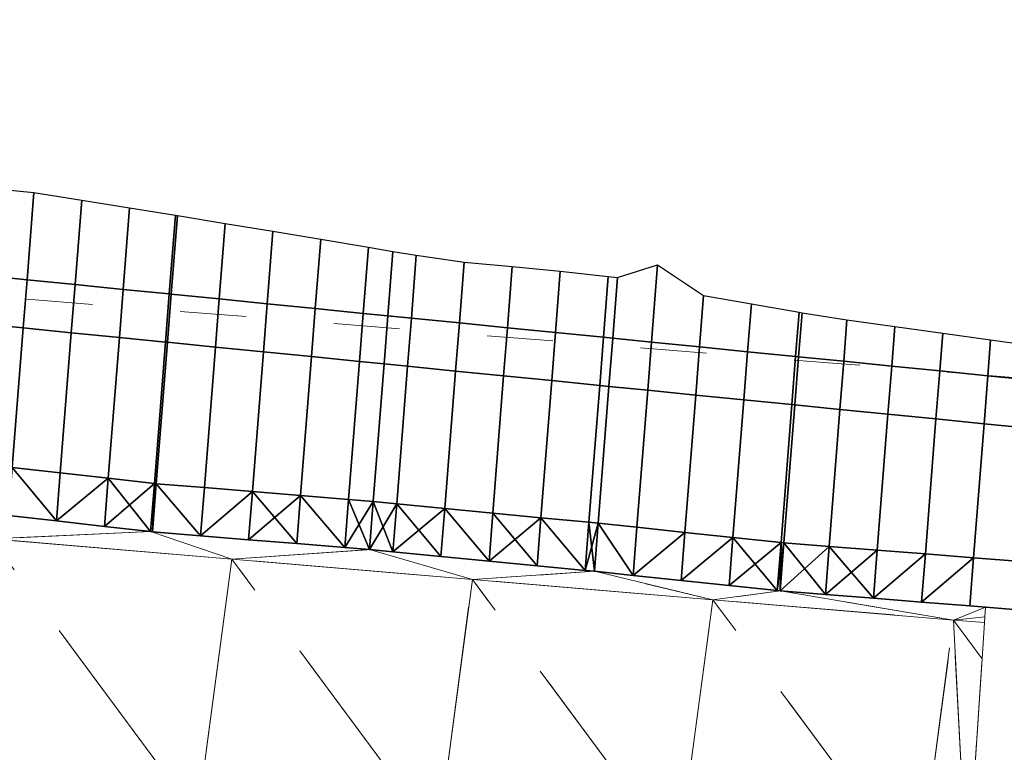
# Model space of a CAD drawing. Extents: x 1898858 to 1901081, y 702374 to 703323.
# Tile 253 of 256: x 1900358 to 1900399, y 703190 to 703220. Entities that reach past the tile are written whole.
import ezdxf

# ---------------------------------------------------------------- set-up
doc = ezdxf.new("R2010")
doc.units = 0
doc.header["$MEASUREMENT"] = 0
for name, pattern in [('DGN Style 3', [12.756288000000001, 9.111634, -3.644654]), ('DGN Style 5', [6.378144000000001, 2.73349, -3.644654]), ('stream', [1.3999990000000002, 0.699999, -0.1, 0.1, -0.1, 0.1, -0.1, 0.1, -0.1]), ('teleex', [0])]:
    doc.linetypes.add(name, pattern=pattern)
for name, color, linetype, lineweight in [('DR_P_Ditch', 133, 'stream', 13), ('DT_P_Tie', 94, 'Continuous', 0), ('MD_P_AGST_B', 8, 'Continuous', 30), ('MD_P_AGST_T', 8, 'Continuous', 30), ('MD_P_Stabilized_Aggregate', 8, 'Continuous', 30), ('MD_P_Surface_Ditch', 140, 'Continuous', 30), ('MD_P_Surface_Finished_Grade', 94, 'Continuous', 30), ('MD_X_Asphalt_Pavement', 171, 'DGN Style 3', 0), ('UT_X_Telecom', 30, 'teleex', 0)]:
    doc.layers.add(name, color=color, linetype=linetype, lineweight=lineweight)

# ---------------------------------------------------------------- blocks, each defined once
blk = doc.blocks.new('*U17')
at = {"layer": 'MD_P_AGST_B'}
blk.add_polyline3d([(1900357.649857, 703201.403469, 988.365086), (1900359.638356, 703201.178735, 988.343165), (1900361.626854, 703200.954001, 988.321244), (1900363.538785, 703200.73792, 988.300167), (1900363.615536, 703200.7316, 988.299934), (1900365.608803, 703200.567475, 988.293891), (1900367.602071, 703200.403349, 988.287848), (1900369.595338, 703200.239223, 988.281805), (1900371.588606, 703200.075097, 988.275762), (1900372.609538, 703199.991033, 988.272667), (1900373.580805, 703199.897398, 988.278296), (1900375.571883, 703199.705447, 988.289837), (1900377.562961, 703199.513495, 988.301378), (1900379.554039, 703199.321544, 988.312919), (1900381.545117, 703199.129593, 988.324459), (1900381.925958, 703199.092878, 988.326667), (1900383.535042, 703198.922985, 988.325274), (1900385.524693, 703198.712911, 988.323551), (1900387.514345, 703198.502836, 988.321829), (1900389.503997, 703198.292762, 988.320106), (1900389.626649, 703198.279811, 988.32), (1900391.497521, 703198.131894, 988.332854), (1900393.491299, 703197.97426, 988.346552), (1900395.485078, 703197.816625, 988.36025), (1900397.478856, 703197.658991, 988.373948), (1900399.472634, 703197.501356, 988.387646)], dxfattribs=at)
blk = doc.blocks.new('*U18')
at = {"layer": 'DR_P_Ditch'}
blk.add_polyline3d([(1900356.271565, 703209.382809, 987.619561), (1900358.262107, 703209.184045, 987.599023), (1900360.252649, 703208.98528, 987.578486), (1900362.243191, 703208.786515, 987.557948), (1900364.157087, 703208.595404, 987.538201), (1900364.233732, 703208.587751, 987.53741), (1900366.224274, 703208.388986, 987.516872), (1900368.214816, 703208.190222, 987.496334), (1900370.205358, 703207.991457, 987.475796), (1900372.1959, 703207.792693, 987.455258), (1900373.215436, 703207.690887, 987.444739), (1900374.186441, 703207.593928, 987.434721), (1900376.176983, 703207.395164, 987.414183), (1900378.167525, 703207.196399, 987.393645), (1900380.158067, 703206.997634, 987.373107), (1900382.148609, 703206.79887, 987.352569), (1900382.529347, 703206.760851, 987.348641), (1900384.13915, 703206.600105, 987.332031), (1900386.129692, 703206.401341, 987.311493), (1900388.120234, 703206.202576, 987.290956), (1900390.110776, 703206.003812, 987.270418), (1900390.233483, 703205.991559, 987.269152), (1900392.101318, 703205.805047, 987.24988), (1900394.091859, 703205.606282, 987.229342), (1900396.082401, 703205.407518, 987.208804), (1900398.072943, 703205.208753, 987.188266), (1900400.063485, 703205.009989, 987.167728)], dxfattribs=at)
blk = doc.blocks.new('*U19')
at = {"layer": 'DR_P_Ditch'}
blk.add_polyline3d([(1900356.114671, 703207.388973, 987.619561), (1900358.105213, 703207.190208, 987.599023), (1900360.095755, 703206.991443, 987.578486), (1900362.086297, 703206.792679, 987.557948), (1900364.000193, 703206.601568, 987.538201), (1900364.076838, 703206.593914, 987.53741), (1900366.06738, 703206.39515, 987.516872), (1900368.057922, 703206.196385, 987.496334), (1900370.048464, 703205.997621, 987.475796), (1900372.039006, 703205.798856, 987.455258), (1900373.058542, 703205.697051, 987.444739), (1900374.029547, 703205.600092, 987.434721), (1900376.020089, 703205.401327, 987.414183), (1900378.010631, 703205.202562, 987.393645), (1900380.001173, 703205.003798, 987.373107), (1900381.991715, 703204.805033, 987.352569), (1900382.372453, 703204.767015, 987.348641), (1900383.982256, 703204.606269, 987.332031), (1900385.972798, 703204.407504, 987.311493), (1900387.96334, 703204.20874, 987.290956), (1900389.953882, 703204.009975, 987.270418), (1900390.076589, 703203.997722, 987.269152), (1900391.944424, 703203.81121, 987.24988), (1900393.934965, 703203.612446, 987.229342), (1900395.925507, 703203.413681, 987.208804), (1900397.916049, 703203.214917, 987.188266), (1900399.906591, 703203.016152, 987.167728)], dxfattribs=at)
blk = doc.blocks.new('*U20')
at = {"layer": 'MD_P_AGST_T'}
blk.add_polyline3d([(1900357.649857, 703201.403469, 988.69842), (1900359.638356, 703201.178735, 988.676498), (1900361.626854, 703200.954001, 988.654577), (1900363.538785, 703200.73792, 988.6335), (1900363.615536, 703200.7316, 988.633267), (1900365.608803, 703200.567475, 988.627224), (1900367.602071, 703200.403349, 988.621181), (1900369.595338, 703200.239223, 988.615138), (1900371.588606, 703200.075097, 988.609095), (1900372.609538, 703199.991033, 988.606), (1900373.580805, 703199.897398, 988.61163), (1900375.571883, 703199.705447, 988.62317), (1900377.562961, 703199.513495, 988.634711), (1900379.554039, 703199.321544, 988.646252), (1900381.545117, 703199.129593, 988.657793), (1900381.925958, 703199.092878, 988.66), (1900383.535042, 703198.922985, 988.658607), (1900385.524693, 703198.712911, 988.656884), (1900387.514345, 703198.502836, 988.655162), (1900389.503997, 703198.292762, 988.65344), (1900389.626649, 703198.279811, 988.653333), (1900391.497521, 703198.131894, 988.666187), (1900393.491299, 703197.97426, 988.679885), (1900395.485078, 703197.816625, 988.693583), (1900397.478856, 703197.658991, 988.707281), (1900399.472634, 703197.501356, 988.720979)], dxfattribs=at)
blk = doc.blocks.new('*U21')
at = {"layer": 'DT_P_Tie'}
blk.add_polyline3d([(1900356.556247, 703213.000597, 988.974285), (1900358.546494, 703212.798079, 988.940255), (1900360.52847, 703212.490467, 988.8676), (1900362.509422, 703212.169832, 988.790927), (1900364.413934, 703211.85947, 988.717225), (1900364.490201, 703211.846998, 988.714274), (1900366.470802, 703211.521903, 988.637643), (1900368.45122, 703211.194486, 988.561034), (1900370.43145, 703210.864682, 988.484447), (1900372.411488, 703210.532423, 988.407883), (1900373.425567, 703210.361271, 988.368677), (1900374.391326, 703210.197641, 988.331344), (1900376.37559, 703209.919095, 988.274891), (1900378.366909, 703209.730203, 988.249246), (1900380.358247, 703209.541562, 988.223619), (1900382.347048, 703209.320668, 988.195683), (1900382.727453, 703209.278417, 988.190339), (1900384.390764, 703209.79765, 988.401067), (1900386.297248, 703208.530665, 988.023391), (1900388.276115, 703208.183534, 987.95325), (1900390.254982, 703207.836404, 987.883109), (1900390.376969, 703207.815005, 987.878785), (1900392.236535, 703207.52342, 987.824384), (1900394.220873, 703207.245814, 987.777487), (1900396.205211, 703206.968209, 987.73059), (1900398.189549, 703206.690603, 987.683694), (1900400.173887, 703206.412998, 987.636797)], dxfattribs=at)

msp = doc.modelspace()

# ---------------------------------------------------------------- linework, layer by layer
at = {"layer": 'UT_X_Telecom', "linetype": 'DGN Style 5', "extrusion": (0.0789997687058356, 0.9968746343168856, 2.8951e-12), "elevation": 851138.456338, "flags": 128}
msp.add_lwpolyline([(-1838718.944302, 990.716486), (-1838728.944302, 990.113192), (-1838738.944302, 989.670239), (-1838748.944302, 989.95938), (-1838758.944302, 989.90723), (-1838767.953956, 989.860245), (-1838768.944302, 989.696413), (-1838770.270252, 989.477062), (-1838778.944302, 989.299055), (-1838788.944302, 989.093838), (-1838798.944302, 988.88862), (-1838808.944302, 988.683403), (-1838814.619028, 988.566948), (-1838818.944302, 987.517631), (-1838820.108448, 987.235208), (-1838828.944302, 987.13494), (-1838838.944302, 987.021461), (-1838848.944302, 986.907983), (-1838858.944302, 986.794505), (-1838868.944302, 986.681026), (-1838878.944302, 986.567548), (-1838888.445151, 986.459734), (-1838888.944302, 986.44499), (-1838898.944302, 986.149602), (-1838908.944302, 985.854214), (-1838918.944302, 985.558827), (-1838928.944302, 985.263439), (-1838938.944302, 984.968051), (-1838941.789578, 984.884005), (-1838948.944302, 985.268741), (-1838958.944302, 985.806477), (-1838968.944302, 986.344213), (-1838978.944302, 986.88195), (-1838988.944302, 987.419686), (-1838995.345329, 987.763892), (-1838998.944302, 987.34505), (-1839005.163959, 986.621216), (-1839008.944302, 986.958349), (-1839010.505526, 987.09758), (-1839018.944302, 987.071488), (-1839028.944302, 987.040569), (-1839038.944302, 987.00965), (-1839039.967709, 987.006485), (-1839048.944302, 987.463552), (-1839058.944302, 987.972729), (-1839068.944302, 988.481906), (-1839076.236316, 988.853198), (-1839078.944302, 988.60211), (-1839087.50097, 987.808726), (-1839088.944302, 987.986175), (-1839096.447939, 988.908703)], dxfattribs=at)

# ---------------------------------------------------------------- block references
at = {"layer": 'DR_P_Ditch'}
for name in ['*U18', '*U19']:
    msp.add_blockref(name, (0, 0), dxfattribs=at)
at = {"layer": 'DT_P_Tie'}
msp.add_blockref('*U21', (0, 0), dxfattribs=at)
at = {"layer": 'MD_P_AGST_B'}
msp.add_blockref('*U17', (0, 0), dxfattribs=at)
at = {"layer": 'MD_P_AGST_T'}
msp.add_blockref('*U20', (0, 0), dxfattribs=at)

# ---------------------------------------------------------------- meshes
at = {"layer": 'MD_P_Stabilized_Aggregate'}
mesh = msp.add_polyface(dxfattribs=at)
corners = [(1900345.540238, 703200.481817, 988.920811), (1900345.697132, 703202.475653, 988.840811), (1900347.690076, 703202.307419, 988.816667), (1900347.533182, 703200.313583, 988.896667), (1900345.697132, 703202.475653, 988.507477), (1900347.690076, 703202.307419, 988.483334), (1900347.533182, 703200.313583, 988.563334), (1900349.683021, 703202.139185, 988.792524), (1900349.526127, 703200.145349, 988.872524), (1900349.683021, 703202.139185, 988.459191), (1900349.526127, 703200.145349, 988.539191), (1900351.519071, 703199.977115, 988.848381), (1900351.675965, 703201.970952, 988.768381), (1900351.675965, 703201.970952, 988.435047), (1900351.519071, 703199.977115, 988.515047), (1900353.668909, 703201.802718, 988.744237), (1900353.512015, 703199.808881, 988.824237), (1900353.668909, 703201.802718, 988.410904), (1900353.512015, 703199.808881, 988.490904), (1900355.28342, 703199.659348, 988.802778), (1900355.440314, 703201.653185, 988.722778), (1900355.440314, 703201.653185, 988.389444), (1900355.28342, 703199.659348, 988.469444), (1900355.661359, 703201.628203, 988.720341), (1900355.504465, 703199.634367, 988.800341), (1900355.661359, 703201.628203, 988.387008), (1900355.504465, 703199.634367, 988.467008), (1900357.649857, 703201.403469, 988.69842), (1900357.492963, 703199.409632, 988.77842), (1900357.649857, 703201.403469, 988.365086), (1900357.492963, 703199.409632, 988.445086), (1900359.481462, 703199.184898, 988.756498), (1900359.638356, 703201.178735, 988.676498), (1900359.638356, 703201.178735, 988.343165), (1900359.481462, 703199.184898, 988.423165), (1900361.626854, 703200.954001, 988.654577), (1900361.626854, 703200.954001, 988.321244), (1900361.46996, 703198.960164, 988.734577), (1900361.46996, 703198.960164, 988.401244)]
mesh.append_faces([[corners[k] for k in face] for face in [(0, 1, 2, 3), (3, 2, 7, 8), (2, 5, 9, 7), (5, 6, 10, 9), (6, 3, 8, 10), (11, 12, 15, 16), (12, 13, 17, 15), (14, 11, 16, 18), (15, 17, 21, 20), (18, 16, 19, 22), (19, 20, 23, 24), (20, 21, 25, 23), (24, 23, 27, 28), (23, 25, 29, 27), (26, 24, 28, 30), (30, 28, 31, 34), (32, 33, 36, 35), (34, 31, 37, 38)]])
mesh.append_faces([[corners[k] for k in face] for face in [(2, 4, 5), (4, 6, 5), (11, 7, 12), (12, 9, 13), (13, 10, 14), (14, 8, 11), (17, 14, 18), (19, 15, 20), (21, 18, 22), (25, 22, 26), (26, 19, 24), (29, 26, 30), (31, 27, 32), (32, 29, 33), (29, 34, 33)]], dxfattribs={"vtx0": -1})
mesh.append_faces([[corners[k] for k in face] for face in [(8, 7, 11), (7, 9, 12), (9, 10, 13), (10, 8, 14), (13, 14, 17), (16, 15, 19), (17, 18, 21), (21, 22, 25), (22, 19, 26), (25, 26, 29), (28, 27, 31), (27, 29, 32), (33, 34, 36)]], dxfattribs={"vtx1": -1})
mesh.append_faces([[corners[k] for k in face] for face in [(29, 30, 34), (31, 32, 35)]], dxfattribs={"vtx2": -1})
mesh = msp.add_polyface(dxfattribs=at)
corners = [(1900359.481462, 703199.184898, 988.756498), (1900361.626854, 703200.954001, 988.654577), (1900361.46996, 703198.960164, 988.734577), (1900361.626854, 703200.954001, 988.321244), (1900359.481462, 703199.184898, 988.423165), (1900361.46996, 703198.960164, 988.401244), (1900363.381891, 703198.744083, 988.7135), (1900363.538785, 703200.73792, 988.6335), (1900363.538785, 703200.73792, 988.300167), (1900363.381891, 703198.744083, 988.380167), (1900363.458642, 703198.737764, 988.713267), (1900363.615536, 703200.7316, 988.633267), (1900363.615536, 703200.7316, 988.299934), (1900363.458642, 703198.737764, 988.379934), (1900365.451909, 703198.573638, 988.707224), (1900365.608803, 703200.567475, 988.627224), (1900365.608803, 703200.567475, 988.293891), (1900365.451909, 703198.573638, 988.373891), (1900367.602071, 703200.403349, 988.621181), (1900367.445177, 703198.409512, 988.701181), (1900367.602071, 703200.403349, 988.287848), (1900367.445177, 703198.409512, 988.367848), (1900369.438444, 703198.245386, 988.695138), (1900369.595338, 703200.239223, 988.615138), (1900369.595338, 703200.239223, 988.281805), (1900369.438444, 703198.245386, 988.361805), (1900371.588606, 703200.075097, 988.609095), (1900371.431712, 703198.08126, 988.689095), (1900371.588606, 703200.075097, 988.275762), (1900371.431712, 703198.08126, 988.355762), (1900372.452644, 703197.997197, 988.686), (1900372.609538, 703199.991033, 988.606), (1900372.609538, 703199.991033, 988.272667), (1900372.452644, 703197.997197, 988.352667)]
mesh.append_faces([[corners[k] for k in face] for face in [(5, 2, 6, 9), (7, 8, 12, 11), (9, 6, 10, 13), (11, 12, 16, 15), (15, 16, 20, 18), (17, 14, 19, 21), (18, 20, 24, 23), (21, 19, 22, 25), (22, 23, 26, 27), (23, 24, 28, 26)]])
mesh.append_faces([[corners[k] for k in face] for face in [(0, 1, 2), (3, 4, 5), (6, 1, 7), (7, 3, 8), (8, 5, 9), (10, 7, 11), (8, 13, 12), (14, 11, 15), (12, 17, 16), (17, 10, 14), (14, 18, 19), (20, 17, 21), (22, 18, 23), (24, 21, 25), (24, 29, 28), (25, 27, 29), (30, 26, 31), (32, 29, 33), (33, 27, 30)]], dxfattribs={"vtx0": -1})
mesh.append_faces([[corners[k] for k in face] for face in [(2, 1, 6), (1, 3, 7), (3, 5, 8), (6, 7, 10), (10, 11, 14), (13, 10, 17), (16, 17, 20), (19, 18, 22), (20, 21, 24), (27, 26, 30), (28, 29, 32), (29, 27, 33)]], dxfattribs={"vtx1": -1})
mesh.append_faces([[corners[k] for k in face] for face in [(8, 9, 13), (12, 13, 17), (14, 15, 18), (24, 25, 29), (25, 22, 27), (26, 28, 32)]], dxfattribs={"vtx2": -1})
mesh = msp.add_polyface(dxfattribs=at)
corners = [(1900371.588606, 703200.075097, 988.609095), (1900372.609538, 703199.991033, 988.272667), (1900372.609538, 703199.991033, 988.606), (1900372.452644, 703197.997197, 988.686), (1900373.423911, 703197.903561, 988.69163), (1900373.580805, 703199.897398, 988.61163), (1900373.580805, 703199.897398, 988.278296), (1900372.452644, 703197.997197, 988.352667), (1900373.423911, 703197.903561, 988.358296), (1900375.414989, 703197.71161, 988.70317), (1900375.571883, 703199.705447, 988.62317), (1900375.571883, 703199.705447, 988.289837), (1900375.414989, 703197.71161, 988.369837), (1900377.406067, 703197.519659, 988.714711), (1900377.562961, 703199.513495, 988.634711), (1900377.562961, 703199.513495, 988.301378), (1900377.406067, 703197.519659, 988.381378), (1900379.397145, 703197.327708, 988.726252), (1900379.554039, 703199.321544, 988.646252), (1900379.554039, 703199.321544, 988.312919), (1900379.397145, 703197.327708, 988.392919), (1900381.388223, 703197.135757, 988.737793), (1900381.545117, 703199.129593, 988.657793), (1900381.545117, 703199.129593, 988.324459), (1900381.388223, 703197.135757, 988.404459), (1900381.769064, 703197.099042, 988.74), (1900381.925958, 703199.092878, 988.66), (1900381.925958, 703199.092878, 988.326667), (1900381.769064, 703197.099042, 988.406667), (1900383.378148, 703196.929149, 988.738607), (1900383.535042, 703198.922985, 988.658607), (1900383.535042, 703198.922985, 988.325274), (1900383.378148, 703196.929149, 988.405274), (1900385.524693, 703198.712911, 988.323551), (1900385.367799, 703196.719074, 988.736884)]
mesh.append_faces([[corners[k] for k in face] for face in [(7, 3, 4, 8), (5, 6, 11, 10), (8, 4, 9, 12), (12, 9, 13, 16), (18, 19, 23, 22), (20, 17, 21, 24), (22, 23, 27, 26), (24, 21, 25, 28), (26, 27, 31, 30), (27, 28, 32, 31), (28, 25, 29, 32)]])
mesh.append_faces([[corners[k] for k in face] for face in [(0, 1, 2), (4, 2, 5), (5, 1, 6), (6, 7, 8), (9, 5, 10), (11, 8, 12), (13, 10, 14), (14, 11, 15), (11, 16, 15), (17, 14, 18), (18, 15, 19), (19, 16, 20), (20, 13, 17), (21, 18, 22), (19, 24, 23), (25, 22, 26), (27, 24, 28), (29, 26, 30)]], dxfattribs={"vtx0": -1})
mesh.append_faces([[corners[k] for k in face] for face in [(3, 2, 4), (2, 1, 5), (1, 7, 6), (4, 5, 9), (6, 8, 11), (9, 10, 13), (10, 11, 14), (13, 14, 17), (14, 15, 18), (15, 16, 19), (16, 13, 20), (17, 18, 21), (21, 22, 25), (23, 24, 27), (25, 26, 29), (31, 32, 33)]], dxfattribs={"vtx1": -1})
mesh.append_faces([[corners[k] for k in face] for face in [(11, 12, 16), (19, 20, 24), (32, 29, 34)]], dxfattribs={"vtx2": -1})
mesh = msp.add_polyface(dxfattribs=at)
corners = [(1900383.378148, 703196.929149, 988.738607), (1900383.535042, 703198.922985, 988.658607), (1900385.524693, 703198.712911, 988.656884), (1900385.367799, 703196.719074, 988.736884), (1900383.535042, 703198.922985, 988.325274), (1900385.524693, 703198.712911, 988.323551), (1900383.378148, 703196.929149, 988.405274), (1900385.367799, 703196.719074, 988.403551), (1900387.514345, 703198.502836, 988.655162), (1900387.357451, 703196.509, 988.735162), (1900387.514345, 703198.502836, 988.321829), (1900387.357451, 703196.509, 988.401829), (1900389.347103, 703196.298925, 988.73344), (1900389.503997, 703198.292762, 988.65344), (1900389.503997, 703198.292762, 988.320106), (1900389.347103, 703196.298925, 988.400106), (1900389.469755, 703196.285975, 988.733333), (1900389.626649, 703198.279811, 988.653333), (1900389.626649, 703198.279811, 988.32), (1900389.469755, 703196.285975, 988.4), (1900391.340627, 703196.138058, 988.746187), (1900391.497521, 703198.131894, 988.666187), (1900391.497521, 703198.131894, 988.332854), (1900391.340627, 703196.138058, 988.412854), (1900393.334405, 703195.980423, 988.759885), (1900393.491299, 703197.97426, 988.679885), (1900393.491299, 703197.97426, 988.346552), (1900393.334405, 703195.980423, 988.426552), (1900395.485078, 703197.816625, 988.693583), (1900395.328184, 703195.822789, 988.773583), (1900395.485078, 703197.816625, 988.36025), (1900395.328184, 703195.822789, 988.44025), (1900397.478856, 703197.658991, 988.707281), (1900397.321962, 703195.665154, 988.787281), (1900397.478856, 703197.658991, 988.373948), (1900397.321962, 703195.665154, 988.453948)]
mesh.append_faces([[corners[k] for k in face] for face in [(0, 1, 2, 3), (1, 4, 5, 2), (2, 5, 10, 8), (7, 3, 9, 11), (8, 10, 14, 13), (11, 9, 12, 15), (13, 14, 18, 17), (15, 12, 16, 19), (19, 16, 20, 23), (21, 22, 26, 25), (23, 20, 24, 27), (25, 26, 30, 28), (27, 24, 29, 31), (28, 30, 34, 32), (31, 29, 33, 35)]])
mesh.append_faces([[corners[k] for k in face] for face in [(5, 6, 7), (6, 3, 7), (3, 8, 9), (10, 7, 11), (12, 8, 13), (14, 11, 15), (16, 13, 17), (18, 15, 19), (20, 17, 21), (17, 22, 21), (22, 19, 23), (24, 21, 25), (26, 23, 27), (24, 28, 29), (30, 27, 31), (29, 32, 33), (34, 31, 35)]], dxfattribs={"vtx0": -1})
mesh.append_faces([[corners[k] for k in face] for face in [(5, 7, 10), (9, 8, 12), (10, 11, 14), (12, 13, 16), (14, 15, 18), (16, 17, 20), (18, 19, 22), (20, 21, 24), (22, 23, 26), (26, 27, 30), (30, 31, 34)]], dxfattribs={"vtx1": -1})
mesh.append_faces([[corners[k] for k in face] for face in [(3, 2, 8), (17, 18, 22), (24, 25, 28), (29, 28, 32)]], dxfattribs={"vtx2": -1})
mesh = msp.add_polyface(dxfattribs=at)
corners = [(1900397.321962, 703195.665154, 988.787281), (1900397.478856, 703197.658991, 988.707281), (1900399.472634, 703197.501356, 988.720979), (1900399.31574, 703195.50752, 988.800979), (1900397.478856, 703197.658991, 988.373948), (1900399.472634, 703197.501356, 988.387646), (1900397.321962, 703195.665154, 988.453948), (1900399.31574, 703195.50752, 988.467646), (1900400.38872, 703197.428928, 988.727273), (1900400.231826, 703195.435091, 988.807273), (1900400.38872, 703197.428928, 988.393939), (1900400.231826, 703195.435091, 988.473939), (1900401.308822, 703195.341029, 988.823691), (1900401.465716, 703197.334865, 988.743691), (1900401.465716, 703197.334865, 988.410358), (1900401.308822, 703195.341029, 988.490358), (1900403.301311, 703195.167009, 988.854065), (1900403.458205, 703197.160845, 988.774065), (1900403.458205, 703197.160845, 988.440732), (1900403.301311, 703195.167009, 988.520732), (1900404.454449, 703197.073835, 988.709252), (1900404.297555, 703195.079999, 988.869252), (1900404.454449, 703197.073835, 988.375919), (1900404.297555, 703195.079999, 988.535919), (1900405.368186, 703196.994032, 988.730519), (1900405.211292, 703195.000195, 988.883182), (1900405.368186, 703196.994032, 988.397186), (1900405.211292, 703195.000195, 988.549848), (1900405.293929, 703194.994635, 988.884072), (1900405.450823, 703196.988472, 988.732072), (1900405.450823, 703196.988472, 988.398738), (1900405.293929, 703194.994635, 988.550738), (1900407.289546, 703194.860365, 988.905564), (1900407.44644, 703196.854202, 988.769564), (1900407.44644, 703196.854202, 988.436231), (1900407.289546, 703194.860365, 988.572231), (1900408.887889, 703194.752825, 988.922778)]
mesh.append_faces([[corners[k] for k in face] for face in [(0, 1, 2, 3), (1, 4, 5, 2), (4, 6, 7, 5), (3, 2, 8, 9), (7, 3, 9, 11), (8, 10, 14, 13), (11, 9, 12, 15), (13, 14, 18, 17), (15, 12, 16, 19), (17, 18, 22, 20), (19, 16, 21, 23), (20, 22, 26, 24), (23, 21, 25, 27), (24, 26, 30, 29), (27, 25, 28, 31), (29, 30, 34, 33), (31, 28, 32, 35)]])
mesh.append_faces([[corners[k] for k in face] for face in [(7, 0, 3), (8, 5, 10), (5, 11, 10), (12, 8, 13), (10, 15, 14), (16, 13, 17), (14, 19, 18), (16, 20, 21), (22, 19, 23), (21, 24, 25), (26, 23, 27), (28, 24, 29), (26, 31, 30), (32, 29, 33), (30, 35, 34)]], dxfattribs={"vtx0": -1})
mesh.append_faces([[corners[k] for k in face] for face in [(6, 0, 7), (2, 5, 8), (9, 8, 12), (12, 13, 16), (18, 19, 22), (22, 23, 26), (25, 24, 28), (28, 29, 32), (32, 33, 36)]], dxfattribs={"vtx1": -1})
mesh.append_faces([[corners[k] for k in face] for face in [(5, 7, 11), (10, 11, 15), (14, 15, 19), (16, 17, 20), (21, 20, 24), (26, 27, 31), (30, 31, 35)]], dxfattribs={"vtx2": -1})
at = {"layer": 'MD_P_Surface_Ditch'}
mesh = msp.add_polyface(dxfattribs=at)
corners = [(1900298.388959, 703213.153145, 988.215159), (1900298.545853, 703215.146982, 988.215159), (1900300.536395, 703214.948217, 988.194621), (1900300.379501, 703212.95438, 988.194621), (1900302.526937, 703214.749452, 988.174084), (1900302.370043, 703212.755616, 988.174084), (1900304.517478, 703214.550688, 988.153546), (1900304.360584, 703212.556851, 988.153546), (1900305.917302, 703214.410909, 988.139103), (1900305.760408, 703212.417073, 988.139103), (1900306.50802, 703214.351923, 988.133008), (1900306.351126, 703212.358087, 988.133008), (1900308.498562, 703214.153159, 988.11247), (1900308.341668, 703212.159322, 988.11247), (1900310.489104, 703213.954394, 988.091932), (1900310.33221, 703211.960558, 988.091932), (1900312.479646, 703213.75563, 988.071394), (1900312.322752, 703211.761793, 988.071394), (1900314.470187, 703213.556865, 988.050856), (1900314.313293, 703211.563029, 988.050856), (1900315.87051, 703213.417037, 988.036408), (1900315.713616, 703211.4232, 988.036408), (1900316.460729, 703213.358101, 988.030319), (1900316.303835, 703211.364264, 988.030319), (1900318.451271, 703213.159336, 988.009781), (1900318.294377, 703211.165499, 988.009781), (1900320.441813, 703212.960571, 987.989243), (1900320.284919, 703210.966735, 987.989243), (1900322.432355, 703212.761807, 987.968705), (1900322.275461, 703210.76797, 987.968705), (1900324.422896, 703212.563042, 987.948167), (1900324.266002, 703210.569206, 987.948167), (1900326.19083, 703212.386506, 987.929926), (1900326.033936, 703210.39267, 987.929926), (1900326.413438, 703212.364278, 987.927629), (1900326.256544, 703210.370441, 987.927629), (1900328.40398, 703212.165513, 987.907091), (1900328.247086, 703210.171677, 987.907091), (1900330.394522, 703211.966749, 987.886553), (1900330.237628, 703209.972912, 987.886553), (1900332.385064, 703211.767984, 987.866016), (1900332.22817, 703209.774147, 987.866016), (1900334.375605, 703211.569219, 987.845478), (1900334.218711, 703209.575383, 987.845478), (1900336.143984, 703211.392639, 987.827232), (1900335.98709, 703209.398802, 987.827232), (1900336.366147, 703211.370455, 987.82494), (1900336.209253, 703209.376618, 987.82494), (1900338.356689, 703211.17169, 987.804402), (1900338.199795, 703209.177854, 987.804402), (1900340.347231, 703210.972926, 987.783864), (1900340.190337, 703208.979089, 987.783864), (1900342.337773, 703210.774161, 987.763326), (1900342.180879, 703208.780325, 987.763326), (1900344.328314, 703210.575397, 987.742788), (1900344.17142, 703208.58156, 987.742788), (1900346.097139, 703210.398772, 987.724538), (1900345.940245, 703208.404935, 987.724538), (1900346.318856, 703210.376632, 987.722251), (1900346.161962, 703208.382795, 987.722251), (1900348.309398, 703210.177867, 987.701713), (1900348.152504, 703208.184031, 987.701713), (1900350.29994, 703209.979103, 987.681175), (1900350.143046, 703207.985266, 987.681175), (1900352.290482, 703209.780338, 987.660637), (1900352.133588, 703207.786502, 987.660637), (1900354.281023, 703209.581574, 987.640099), (1900354.124129, 703207.587737, 987.640099), (1900356.050293, 703209.404904, 987.621844), (1900355.893399, 703207.411068, 987.621844), (1900356.271565, 703209.382809, 987.619561), (1900356.114671, 703207.388973, 987.619561), (1900358.262107, 703209.184045, 987.599023), (1900358.105213, 703207.190208, 987.599023), (1900360.252649, 703208.98528, 987.578486), (1900360.095755, 703206.991443, 987.578486), (1900362.243191, 703208.786515, 987.557948), (1900362.086297, 703206.792679, 987.557948), (1900364.157087, 703208.595404, 987.538201), (1900364.000193, 703206.601568, 987.538201), (1900364.233732, 703208.587751, 987.53741), (1900364.076838, 703206.593914, 987.53741)]
mesh.append_faces([[corners[k] for k in face] for face in [(0, 1, 2, 3), (3, 2, 4, 5), (5, 4, 6, 7), (7, 6, 8, 9), (9, 8, 10, 11), (11, 10, 12, 13), (13, 12, 14, 15), (15, 14, 16, 17), (17, 16, 18, 19), (19, 18, 20, 21), (21, 20, 22, 23), (23, 22, 24, 25), (25, 24, 26, 27), (27, 26, 28, 29), (29, 28, 30, 31), (31, 30, 32, 33), (33, 32, 34, 35), (35, 34, 36, 37), (37, 36, 38, 39), (39, 38, 40, 41), (41, 40, 42, 43), (43, 42, 44, 45), (45, 44, 46, 47), (47, 46, 48, 49), (49, 48, 50, 51), (51, 50, 52, 53), (53, 52, 54, 55), (55, 54, 56, 57), (57, 56, 58, 59), (59, 58, 60, 61), (61, 60, 62, 63), (63, 62, 64, 65), (65, 64, 66, 67), (67, 66, 68, 69), (69, 68, 70, 71), (71, 70, 72, 73), (73, 72, 74, 75), (75, 74, 76, 77), (77, 76, 78, 79), (79, 78, 80, 81)]])
mesh = msp.add_polyface(dxfattribs=at)
corners = [(1900364.076838, 703206.593914, 987.53741), (1900364.233732, 703208.587751, 987.53741), (1900366.224274, 703208.388986, 987.516872), (1900366.06738, 703206.39515, 987.516872), (1900368.214816, 703208.190222, 987.496334), (1900368.057922, 703206.196385, 987.496334), (1900370.205358, 703207.991457, 987.475796), (1900370.048464, 703205.997621, 987.475796), (1900372.1959, 703207.792693, 987.455258), (1900372.039006, 703205.798856, 987.455258), (1900373.215436, 703207.690887, 987.444739), (1900373.058542, 703205.697051, 987.444739), (1900374.186441, 703207.593928, 987.434721), (1900374.029547, 703205.600092, 987.434721), (1900376.176983, 703207.395164, 987.414183), (1900376.020089, 703205.401327, 987.414183), (1900378.167525, 703207.196399, 987.393645), (1900378.010631, 703205.202562, 987.393645), (1900380.158067, 703206.997634, 987.373107), (1900380.001173, 703205.003798, 987.373107), (1900382.148609, 703206.79887, 987.352569), (1900381.991715, 703204.805033, 987.352569), (1900382.529347, 703206.760851, 987.348641), (1900382.372453, 703204.767015, 987.348641), (1900384.13915, 703206.600105, 987.332031), (1900383.982256, 703204.606269, 987.332031), (1900386.129692, 703206.401341, 987.311493), (1900385.972798, 703204.407504, 987.311493), (1900388.120234, 703206.202576, 987.290956), (1900387.96334, 703204.20874, 987.290956), (1900390.110776, 703206.003812, 987.270418), (1900389.953882, 703204.009975, 987.270418), (1900390.233483, 703205.991559, 987.269152), (1900390.076589, 703203.997722, 987.269152), (1900392.101318, 703205.805047, 987.24988), (1900391.944424, 703203.81121, 987.24988), (1900394.091859, 703205.606282, 987.229342), (1900393.934965, 703203.612446, 987.229342), (1900396.082401, 703205.407518, 987.208804), (1900395.925507, 703203.413681, 987.208804), (1900398.072943, 703205.208753, 987.188266), (1900397.916049, 703203.214917, 987.188266), (1900400.063485, 703205.009989, 987.167728), (1900399.906591, 703203.016152, 987.167728), (1900400.978084, 703204.918662, 987.158292), (1900400.82119, 703202.924825, 987.158292), (1900402.054027, 703204.811224, 987.147191), (1900401.897133, 703202.817388, 987.147191), (1900404.044568, 703204.61246, 987.126653), (1900403.887674, 703202.618623, 987.126653), (1900405.039839, 703204.513077, 987.116384), (1900404.882945, 703202.519241, 987.116384), (1900405.952683, 703204.421926, 987.106965), (1900405.795789, 703202.428089, 987.106965), (1900406.03511, 703204.413695, 987.106115), (1900405.878216, 703202.419858, 987.106115), (1900408.025652, 703204.21493, 987.085577), (1900407.868758, 703202.221094, 987.085577), (1900409.61993, 703204.055735, 987.069128), (1900409.463036, 703202.061898, 987.069128), (1900410.016194, 703204.016166, 987.065039), (1900409.8593, 703202.022329, 987.065039), (1900412.006735, 703203.817401, 987.044501), (1900411.849841, 703201.823565, 987.044501), (1900413.997277, 703203.618637, 987.023963), (1900413.840383, 703201.6248, 987.023963), (1900415.987819, 703203.419872, 987.003425), (1900415.830925, 703201.426036, 987.003425), (1900417.978361, 703203.221108, 986.982888), (1900417.821467, 703201.227271, 986.982888), (1900419.573244, 703203.061851, 986.966432), (1900419.41635, 703201.068015, 986.966432), (1900419.968903, 703203.022343, 986.96235), (1900419.812009, 703201.028506, 986.96235), (1900421.959444, 703202.823578, 986.941812), (1900421.80255, 703200.829742, 986.941812), (1900423.949986, 703202.624814, 986.921274), (1900423.793092, 703200.630977, 986.921274), (1900425.940528, 703202.426049, 986.900736), (1900425.783634, 703200.432213, 986.900736), (1900427.93107, 703202.227285, 986.880198), (1900427.774176, 703200.233448, 986.880198), (1900429.526559, 703202.067968, 986.863737), (1900429.369665, 703200.074131, 986.863737)]
mesh.append_faces([[corners[k] for k in face] for face in [(0, 1, 2, 3), (3, 2, 4, 5), (5, 4, 6, 7), (7, 6, 8, 9), (9, 8, 10, 11), (11, 10, 12, 13), (13, 12, 14, 15), (15, 14, 16, 17), (17, 16, 18, 19), (19, 18, 20, 21), (21, 20, 22, 23), (23, 22, 24, 25), (25, 24, 26, 27), (27, 26, 28, 29), (29, 28, 30, 31), (31, 30, 32, 33), (33, 32, 34, 35), (35, 34, 36, 37), (37, 36, 38, 39), (39, 38, 40, 41), (41, 40, 42, 43), (43, 42, 44, 45), (45, 44, 46, 47), (47, 46, 48, 49), (49, 48, 50, 51), (51, 50, 52, 53), (53, 52, 54, 55), (55, 54, 56, 57), (57, 56, 58, 59), (59, 58, 60, 61), (61, 60, 62, 63), (63, 62, 64, 65), (65, 64, 66, 67), (67, 66, 68, 69), (69, 68, 70, 71), (71, 70, 72, 73), (73, 72, 74, 75), (75, 74, 76, 77), (77, 76, 78, 79), (79, 78, 80, 81), (81, 80, 82, 83)]])
at = {"layer": 'MD_P_Surface_Finished_Grade'}
mesh = msp.add_polyface(dxfattribs=at)
corners = [(1900356.050293, 703209.404904, 987.621844), (1900356.334633, 703213.018338, 988.976281), (1900356.556247, 703213.000597, 988.974285), (1900356.271565, 703209.382809, 987.619561), (1900358.546494, 703212.798079, 988.940255), (1900358.262107, 703209.184045, 987.599023), (1900360.52847, 703212.490467, 988.8676), (1900360.252649, 703208.98528, 987.578486), (1900362.509422, 703212.169832, 988.790927), (1900362.243191, 703208.786515, 987.557948), (1900364.413934, 703211.85947, 988.717225), (1900364.157087, 703208.595404, 987.538201), (1900364.490201, 703211.846998, 988.714274), (1900364.233732, 703208.587751, 987.53741), (1900366.470802, 703211.521903, 988.637643), (1900366.224274, 703208.388986, 987.516872), (1900368.45122, 703211.194486, 988.561034), (1900368.214816, 703208.190222, 987.496334), (1900370.43145, 703210.864682, 988.484447), (1900370.205358, 703207.991457, 987.475796), (1900372.411488, 703210.532423, 988.407883), (1900372.1959, 703207.792693, 987.455258), (1900373.425567, 703210.361271, 988.368677), (1900373.215436, 703207.690887, 987.444739), (1900374.391326, 703210.197641, 988.331344), (1900374.186441, 703207.593928, 987.434721), (1900376.37559, 703209.919095, 988.274891), (1900376.176983, 703207.395164, 987.414183), (1900378.366909, 703209.730203, 988.249246), (1900378.167525, 703207.196399, 987.393645), (1900380.358247, 703209.541562, 988.223619), (1900380.158067, 703206.997634, 987.373107), (1900382.347048, 703209.320668, 988.195683), (1900382.148609, 703206.79887, 987.352569), (1900382.727453, 703209.278417, 988.190339), (1900382.529347, 703206.760851, 987.348641), (1900384.390764, 703209.79765, 988.401067), (1900384.13915, 703206.600105, 987.332031), (1900386.297248, 703208.530665, 988.023391), (1900386.129692, 703206.401341, 987.311493), (1900388.276115, 703208.183534, 987.95325), (1900388.120234, 703206.202576, 987.290956), (1900390.254982, 703207.836404, 987.883109), (1900390.110776, 703206.003812, 987.270418), (1900390.376969, 703207.815005, 987.878785), (1900390.233483, 703205.991559, 987.269152), (1900392.236535, 703207.52342, 987.824384), (1900392.101318, 703205.805047, 987.24988), (1900394.220873, 703207.245814, 987.777487), (1900394.091859, 703205.606282, 987.229342), (1900396.205211, 703206.968209, 987.73059), (1900396.082401, 703205.407518, 987.208804), (1900398.189549, 703206.690603, 987.683694), (1900398.072943, 703205.208753, 987.188266), (1900400.173887, 703206.412998, 987.636797), (1900400.063485, 703205.009989, 987.167728), (1900401.085635, 703206.285446, 987.615249), (1900400.978084, 703204.918662, 987.158292), (1900402.158225, 703206.135392, 987.5899), (1900402.054027, 703204.811224, 987.147191), (1900404.138727, 703205.809051, 987.526709), (1900404.044568, 703204.61246, 987.126653), (1900405.128946, 703205.645459, 987.494973), (1900405.039839, 703204.513077, 987.116384), (1900406.037155, 703205.495415, 987.465865), (1900405.952683, 703204.421926, 987.106965), (1900406.119164, 703205.481866, 987.463237), (1900406.03511, 703204.413695, 987.106115), (1900408.0996, 703205.154682, 987.399764), (1900408.025652, 703204.21493, 987.085577), (1900409.686362, 703204.89996, 987.351378), (1900409.61993, 703204.055735, 987.069128), (1900410.081588, 703204.847209, 987.342882), (1900410.016194, 703204.016166, 987.065039), (1900412.066919, 703204.582224, 987.300205), (1900412.006735, 703203.817401, 987.044501), (1900414.05225, 703204.31724, 987.257528), (1900413.997277, 703203.618637, 987.023963), (1900416.037581, 703204.052256, 987.21485), (1900415.987819, 703203.419872, 987.003425), (1900418.022912, 703203.787271, 987.172173), (1900417.978361, 703203.221108, 986.982888), (1900419.613621, 703203.574958, 987.137979), (1900419.573244, 703203.061851, 986.966432), (1900420.008243, 703203.522287, 987.129496), (1900419.968903, 703203.022343, 986.96235), (1900421.993574, 703203.257303, 987.086819), (1900421.959444, 703202.823578, 986.941812), (1900423.978905, 703202.992318, 987.044142), (1900423.949986, 703202.624814, 986.921274), (1900425.964236, 703202.727334, 987.001465), (1900425.940528, 703202.426049, 986.900736), (1900427.949567, 703202.46235, 986.958788), (1900427.93107, 703202.227285, 986.880198), (1900429.527653, 703202.081875, 986.868386), (1900429.526559, 703202.067968, 986.863737)]
mesh.append_faces([[corners[k] for k in face] for face in [(0, 1, 2, 3), (3, 2, 4, 5), (5, 4, 6, 7), (7, 6, 8, 9), (9, 8, 10, 11), (11, 10, 12, 13), (13, 12, 14, 15), (15, 14, 16, 17), (17, 16, 18, 19), (19, 18, 20, 21), (21, 20, 22, 23), (23, 22, 24, 25), (25, 24, 26, 27), (27, 26, 28, 29), (29, 28, 30, 31), (31, 30, 32, 33), (33, 32, 34, 35), (35, 34, 36, 37), (37, 36, 38, 39), (39, 38, 40, 41), (41, 40, 42, 43), (43, 42, 44, 45), (45, 44, 46, 47), (47, 46, 48, 49), (49, 48, 50, 51), (51, 50, 52, 53), (53, 52, 54, 55), (55, 54, 56, 57), (57, 56, 58, 59), (59, 58, 60, 61), (61, 60, 62, 63), (63, 62, 64, 65), (65, 64, 66, 67), (67, 66, 68, 69), (69, 68, 70, 71), (71, 70, 72, 73), (73, 72, 74, 75), (75, 74, 76, 77), (77, 76, 78, 79), (79, 78, 80, 81), (81, 80, 82, 83), (83, 82, 84, 85), (85, 84, 86, 87), (87, 86, 88, 89), (89, 88, 90, 91), (91, 90, 92, 93), (93, 92, 94, 95)]])
mesh = msp.add_polyface(dxfattribs=at)
corners = [(1900355.440314, 703201.653185, 988.722778), (1900355.893399, 703207.411068, 987.621844), (1900356.114671, 703207.388973, 987.619561), (1900355.661359, 703201.628203, 988.720341), (1900358.105213, 703207.190208, 987.599023), (1900357.649857, 703201.403469, 988.69842), (1900360.095755, 703206.991443, 987.578486), (1900359.638356, 703201.178735, 988.676498), (1900362.086297, 703206.792679, 987.557948), (1900361.626854, 703200.954001, 988.654577), (1900364.000193, 703206.601568, 987.538201), (1900363.538785, 703200.73792, 988.6335), (1900364.076838, 703206.593914, 987.53741), (1900363.615536, 703200.7316, 988.633267), (1900366.06738, 703206.39515, 987.516872), (1900365.608803, 703200.567475, 988.627224), (1900368.057922, 703206.196385, 987.496334), (1900367.602071, 703200.403349, 988.621181), (1900370.048464, 703205.997621, 987.475796), (1900369.595338, 703200.239223, 988.615138), (1900372.039006, 703205.798856, 987.455258), (1900371.588606, 703200.075097, 988.609095), (1900373.058542, 703205.697051, 987.444739), (1900372.609538, 703199.991033, 988.606), (1900374.029547, 703205.600092, 987.434721), (1900373.580805, 703199.897398, 988.61163), (1900376.020089, 703205.401327, 987.414183), (1900375.571883, 703199.705447, 988.62317), (1900378.010631, 703205.202562, 987.393645), (1900377.562961, 703199.513495, 988.634711), (1900380.001173, 703205.003798, 987.373107), (1900379.554039, 703199.321544, 988.646252), (1900381.991715, 703204.805033, 987.352569), (1900381.545117, 703199.129593, 988.657793), (1900382.372453, 703204.767015, 987.348641), (1900381.925958, 703199.092878, 988.66), (1900383.982256, 703204.606269, 987.332031), (1900383.535042, 703198.922985, 988.658607), (1900385.972798, 703204.407504, 987.311493), (1900385.524693, 703198.712911, 988.656884), (1900387.96334, 703204.20874, 987.290956), (1900387.514345, 703198.502836, 988.655162), (1900389.953882, 703204.009975, 987.270418), (1900389.503997, 703198.292762, 988.65344), (1900390.076589, 703203.997722, 987.269152), (1900389.626649, 703198.279811, 988.653333), (1900391.944424, 703203.81121, 987.24988), (1900391.497521, 703198.131894, 988.666187), (1900393.934965, 703203.612446, 987.229342), (1900393.491299, 703197.97426, 988.679885), (1900395.925507, 703203.413681, 987.208804), (1900395.485078, 703197.816625, 988.693583), (1900397.916049, 703203.214917, 987.188266), (1900397.478856, 703197.658991, 988.707281), (1900399.906591, 703203.016152, 987.167728), (1900399.472634, 703197.501356, 988.720979), (1900400.82119, 703202.924825, 987.158292), (1900400.38872, 703197.428928, 988.727273), (1900401.897133, 703202.817388, 987.147191), (1900401.465716, 703197.334865, 988.743691), (1900403.887674, 703202.618623, 987.126653), (1900403.458205, 703197.160845, 988.774065), (1900404.882945, 703202.519241, 987.116384), (1900404.454449, 703197.073835, 988.709252), (1900405.795789, 703202.428089, 987.106965), (1900405.368186, 703196.994032, 988.730519), (1900405.878216, 703202.419858, 987.106115), (1900405.450823, 703196.988472, 988.732072), (1900407.868758, 703202.221094, 987.085577), (1900407.44644, 703196.854202, 988.769564), (1900409.463036, 703202.061898, 987.069128), (1900409.044783, 703196.746662, 988.799593), (1900409.8593, 703202.022329, 987.065039), (1900409.441716, 703196.7156, 988.808639), (1900411.849841, 703201.823565, 987.044501), (1900411.43562, 703196.559571, 988.854082), (1900413.840383, 703201.6248, 987.023963), (1900413.429525, 703196.403541, 988.899524), (1900415.830925, 703201.426036, 987.003425), (1900415.42343, 703196.247511, 988.944967), (1900417.821467, 703201.227271, 986.982888), (1900417.417334, 703196.091482, 988.99041), (1900419.41635, 703201.068015, 986.966432), (1900419.014912, 703195.966466, 989.02682), (1900419.812009, 703201.028506, 986.96235), (1900419.411239, 703195.935452, 989.033445), (1900421.80255, 703200.829742, 986.941812), (1900421.405143, 703195.779423, 989.066777), (1900423.793092, 703200.630977, 986.921274), (1900423.399048, 703195.623393, 989.10011), (1900425.783634, 703200.432213, 986.900736), (1900425.392953, 703195.467364, 989.133442), (1900427.774176, 703200.233448, 986.880198), (1900427.386857, 703195.311334, 989.166774), (1900429.369665, 703200.074131, 986.863737), (1900428.985042, 703195.186271, 989.193491)]
mesh.append_faces([[corners[k] for k in face] for face in [(0, 1, 2, 3), (3, 2, 4, 5), (5, 4, 6, 7), (7, 6, 8, 9), (9, 8, 10, 11), (11, 10, 12, 13), (13, 12, 14, 15), (15, 14, 16, 17), (17, 16, 18, 19), (19, 18, 20, 21), (21, 20, 22, 23), (23, 22, 24, 25), (25, 24, 26, 27), (27, 26, 28, 29), (29, 28, 30, 31), (31, 30, 32, 33), (33, 32, 34, 35), (35, 34, 36, 37), (37, 36, 38, 39), (39, 38, 40, 41), (41, 40, 42, 43), (43, 42, 44, 45), (45, 44, 46, 47), (47, 46, 48, 49), (49, 48, 50, 51), (51, 50, 52, 53), (53, 52, 54, 55), (55, 54, 56, 57), (57, 56, 58, 59), (59, 58, 60, 61), (61, 60, 62, 63), (63, 62, 64, 65), (65, 64, 66, 67), (67, 66, 68, 69), (69, 68, 70, 71), (71, 70, 72, 73), (73, 72, 74, 75), (75, 74, 76, 77), (77, 76, 78, 79), (79, 78, 80, 81), (81, 80, 82, 83), (83, 82, 84, 85), (85, 84, 86, 87), (87, 86, 88, 89), (89, 88, 90, 91), (91, 90, 92, 93), (93, 92, 94, 95)]])
at = {"layer": 'MD_X_Asphalt_Pavement'}
mesh = msp.add_polyface(dxfattribs=at)
corners = [(1900348.974693, 703177.07479, 988.326), (1900355.360346, 703187.750398, 988.964444), (1900345.395008, 703188.589572, 989.07), (1900356.564053, 703175.631125, 988.123684), (1900346.601633, 703176.504264, 988.2792), (1900356.784468, 703198.44442, 988.82), (1900346.819301, 703199.285627, 988.905714), (1900355.28342, 703199.659348, 988.802778), (1900358.941501, 703176.253258, 988.157692), (1900363.381891, 703198.744083, 988.7135), (1900365.325685, 703186.911224, 988.898889), (1900366.526473, 703174.757986, 988.0132), (1900366.749636, 703197.603213, 988.748947), (1900368.90831, 703175.431727, 988.097895), (1900372.452644, 703197.997197, 988.686), (1900375.291023, 703186.072051, 988.867143), (1900376.488893, 703173.884846, 987.978261), (1900376.714803, 703196.762006, 988.785455), (1900378.875118, 703174.610195, 988.0504), (1900381.769064, 703197.099042, 988.74), (1900385.256362, 703185.232877, 988.856667), (1900348.974693, 703177.07479, 987.409333), (1900345.395008, 703188.589572, 988.153333), (1900355.360346, 703187.750398, 988.047778), (1900346.819301, 703199.285627, 987.989048), (1900356.564053, 703175.631125, 987.207018), (1900346.601633, 703176.504264, 987.362533), (1900356.784468, 703198.44442, 987.903333), (1900355.28342, 703199.659348, 987.886111), (1900358.941501, 703176.253258, 987.241026), (1900363.381891, 703198.744083, 987.796833), (1900365.325685, 703186.911224, 987.982222), (1900366.526473, 703174.757986, 987.096533), (1900366.749636, 703197.603213, 987.832281), (1900368.90831, 703175.431727, 987.181228), (1900372.452644, 703197.997197, 987.769333), (1900375.291023, 703186.072051, 987.950476), (1900376.488893, 703173.884846, 987.061594), (1900376.714803, 703196.762006, 987.868788), (1900378.875118, 703174.610195, 987.133733), (1900381.769064, 703197.099042, 987.823333), (1900345.318253, 703200.500555, 988.006833), (1900345.318253, 703200.500555, 988.9235)]
mesh.append_faces([[corners[k] for k in face] for face in [(0, 1, 2), (3, 0, 4), (1, 5, 6), (5, 7, 6), (3, 8, 0), (8, 1, 0), (5, 9, 7), (10, 5, 1), (8, 10, 1), (11, 8, 3), (12, 9, 5), (10, 12, 5), (11, 13, 8), (13, 10, 8), (12, 14, 9), (15, 12, 10), (13, 15, 10), (16, 13, 11), (17, 14, 12), (15, 17, 12), (16, 18, 13), (18, 15, 13), (17, 19, 14), (20, 17, 15), (21, 22, 23), (23, 22, 24), (25, 26, 21), (23, 24, 27), (27, 24, 28), (25, 21, 29), (29, 21, 23), (27, 28, 30), (31, 23, 27), (29, 23, 31), (32, 25, 29), (33, 27, 30), (31, 27, 33), (32, 29, 34), (34, 29, 31), (33, 30, 35), (36, 31, 33), (34, 31, 36), (37, 32, 34), (38, 33, 35), (36, 33, 38), (37, 34, 39), (39, 34, 36), (38, 35, 40), (7, 28, 41, 42), (4, 26, 25, 3), (9, 30, 28, 7), (3, 25, 32, 11), (14, 35, 30, 9), (11, 32, 37, 16), (19, 40, 35, 14)]])
mesh = msp.add_polyface(dxfattribs=at)
corners = [(1900378.875118, 703174.610195, 988.0504), (1900385.256362, 703185.232877, 988.856667), (1900375.291023, 703186.072051, 988.867143), (1900386.451314, 703173.011707, 987.953), (1900376.488893, 703173.884846, 987.978261), (1900386.67997, 703195.920798, 988.8236), (1900381.769064, 703197.099042, 988.74), (1900376.714803, 703196.762006, 988.785455), (1900388.841927, 703173.788664, 987.959474), (1900389.469755, 703196.285975, 988.733333), (1900395.221701, 703184.393703, 988.909048), (1900396.413734, 703172.138567, 988.028077), (1900396.645137, 703195.079591, 988.801053), (1900396.481682, 703173.158943, 988.065912), (1900397.976956, 703195.613368, 988.791781), (1900397.218624, 703184.225544, 988.931854), (1900396.87839, 703179.116285, 988.534615), (1900397.950024, 703195.208927, 988.803316), (1900397.934165, 703194.970778, 988.815498), (1900397.834545, 703193.474796, 988.831938), (1900385.256362, 703185.232877, 987.94), (1900375.291023, 703186.072051, 987.950476), (1900376.714803, 703196.762006, 987.868788), (1900378.875118, 703174.610195, 987.133733), (1900386.451314, 703173.011707, 987.036333), (1900376.488893, 703173.884846, 987.061594), (1900386.67997, 703195.920798, 987.906933), (1900381.769064, 703197.099042, 987.823333), (1900388.841927, 703173.788664, 987.042807), (1900389.469755, 703196.285975, 987.816667), (1900395.221701, 703184.393703, 987.992381), (1900396.413734, 703172.138567, 987.11141), (1900396.645137, 703195.079591, 987.884386), (1900396.481682, 703173.158943, 987.149246), (1900397.976956, 703195.613368, 987.875114), (1900397.218624, 703184.225544, 988.015187), (1900396.87839, 703179.116285, 987.617949), (1900397.950024, 703195.208927, 987.886649), (1900397.934165, 703194.970778, 987.898831), (1900397.834545, 703193.474796, 987.915271)]
mesh.append_faces([[corners[k] for k in face] for face in [(0, 1, 2), (3, 0, 4), (5, 6, 7), (1, 5, 7), (3, 8, 0), (8, 1, 0), (5, 9, 6), (10, 5, 1), (8, 10, 1), (11, 8, 3), (12, 9, 5), (10, 12, 5), (13, 10, 8), (11, 13, 8), (12, 14, 9), (15, 12, 10), (16, 15, 10), (13, 16, 10), (17, 14, 12), (18, 17, 12), (19, 18, 12), (15, 19, 12), (20, 21, 22), (23, 21, 20), (24, 25, 23), (26, 22, 27), (20, 22, 26), (24, 23, 28), (28, 23, 20), (26, 27, 29), (30, 20, 26), (28, 20, 30), (31, 24, 28), (32, 26, 29), (30, 26, 32), (33, 28, 30), (31, 28, 33), (32, 29, 34), (35, 30, 32), (36, 30, 35), (33, 30, 36), (37, 32, 34), (38, 32, 37), (39, 32, 38), (35, 32, 39), (4, 25, 24, 3), (9, 29, 27, 6), (3, 24, 31, 11), (14, 34, 29, 9), (11, 31, 33, 13), (13, 33, 36, 16), (17, 37, 34, 14), (16, 36, 35, 15), (15, 35, 39, 19), (18, 38, 37, 17), (19, 39, 38, 18)]])

doc.saveas('drawing.dxf')
